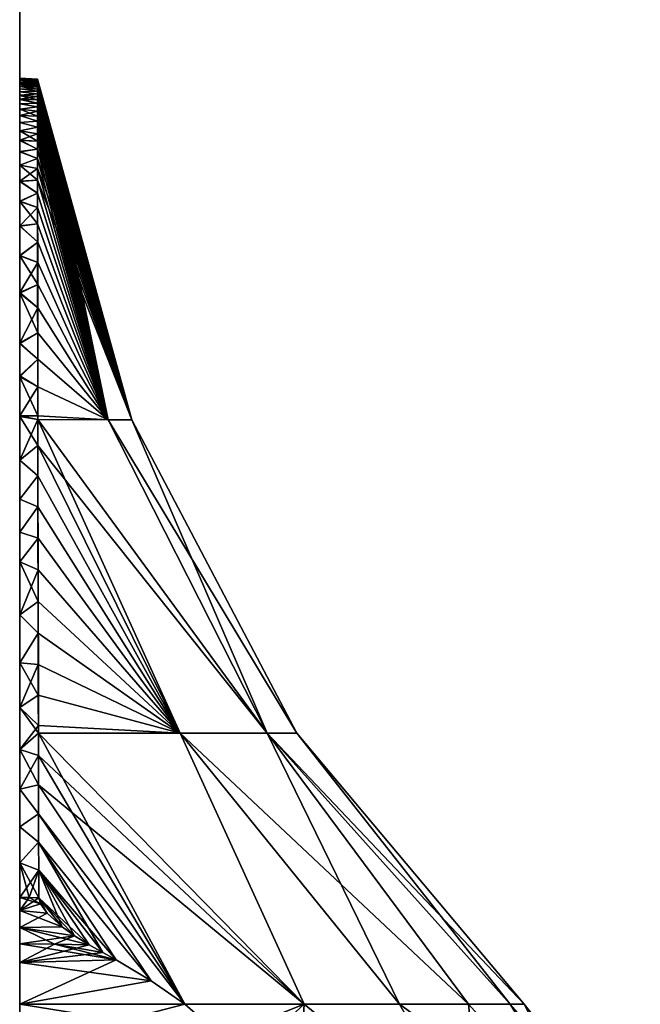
# Model space of a CAD drawing. Header units: millimetres. Extents: x -229 to 223, y -44 to 475.
# Tile 16 of 81: x 67 to 102, y 35 to 91. Entities that reach past the tile are written whole.
import ezdxf

# ---------------------------------------------------------------- set-up
doc = ezdxf.new("R2010")
doc.units = ezdxf.units.MM
doc.header["$LTSCALE"] = 52.148148
for name, color, linetype in [('757', 7, 'CONTINUOUS'), ('758', 7, 'CONTINUOUS'), ('759', 7, 'CONTINUOUS'), ('762', 7, 'CONTINUOUS'), ('764', 7, 'CONTINUOUS'), ('765', 7, 'CONTINUOUS'), ('766', 7, 'CONTINUOUS'), ('768', 7, 'CONTINUOUS'), ('771', 7, 'CONTINUOUS'), ('89', 7, 'CONTINUOUS')]:
    doc.layers.add(name, color=color, linetype=linetype)

msp = doc.modelspace()

# ---------------------------------------------------------------- linework, layer by layer
at = {"layer": '757', "color": 7, "linetype": 'Continuous'}
for points in [[(76.352, 35.405, 58.514), (78.482, 33.559, 58.644), (83.128, 35.405, 47.985), (76.352, 35.405, 58.514)], [(76.352, 35.405, -58.514), (83.128, 35.405, -47.985), (78.482, 33.559, -58.644), (76.352, 35.405, -58.514)], [(78.482, 33.559, 58.644), (79.57, 32.143, 59.238), (83.128, 35.405, 47.985), (78.482, 33.559, 58.644)], [(78.482, 33.559, -58.644), (83.128, 35.405, -47.985), (79.57, 32.143, -59.238), (78.482, 33.559, -58.644)], [(79.57, 32.143, 59.238), (82.603, 27.078, 61.097), (83.128, 35.405, 47.985), (79.57, 32.143, 59.238)], [(83.128, 35.405, -47.985), (82.603, 27.078, -61.097), (79.57, 32.143, -59.238), (83.128, 35.405, -47.985)], [(82.603, 27.078, 61.097), (93.317, 27.078, 42.235), (83.128, 35.405, 47.985), (82.603, 27.078, 61.097)], [(93.317, 27.078, -42.235), (82.603, 27.078, -61.097), (83.128, 35.405, -47.985), (93.317, 27.078, -42.235)], [(83.128, 35.405, 47.985), (93.317, 27.078, 42.235), (88.516, 35.405, 36.683), (83.128, 35.405, 47.985)], [(88.516, 35.405, -36.683), (93.317, 27.078, -42.235), (83.128, 35.405, -47.985), (88.516, 35.405, -36.683)], [(93.317, 27.078, 42.235), (99.934, 27.078, 21.577), (88.516, 35.405, 36.683), (93.317, 27.078, 42.235)], [(88.516, 35.405, 36.683), (99.934, 27.078, 21.577), (92.427, 35.405, 24.789), (88.516, 35.405, 36.683)], [(92.427, 35.405, -24.789), (93.317, 27.078, -42.235), (88.516, 35.405, -36.683), (92.427, 35.405, -24.789)], [(92.427, 35.405, 24.789), (99.934, 27.078, 21.577), (94.8, 35.405, 12.495), (92.427, 35.405, 24.789)], [(99.934, 27.078, -21.577), (93.317, 27.078, -42.235), (92.427, 35.405, -24.789), (99.934, 27.078, -21.577)], [(94.8, 35.405, -12.495), (99.934, 27.078, -21.577), (92.427, 35.405, -24.789), (94.8, 35.405, -12.495)], [(99.934, 27.078, 21.577), (102.171, 27.078), (94.8, 35.405, 12.495), (99.934, 27.078, 21.577)], [(94.8, 35.405, 12.495), (102.171, 27.078), (95.595, 35.405), (94.8, 35.405, 12.495)], [(95.595, 35.405), (99.934, 27.078, -21.577), (94.8, 35.405, -12.495), (95.595, 35.405)], [(102.171, 27.078), (99.934, 27.078, -21.577), (95.595, 35.405), (102.171, 27.078)]]:
    msp.add_3dface(points, dxfattribs=at)
at = {"layer": '758', "color": 7, "linetype": 'Continuous'}
for points in [[(73.356, 68.506, 0), (72.013, 68.506, -14.256), (68.009, 87.801, -0.167), (73.356, 68.506, 0)], [(68.009, 87.791, 0.503), (73.356, 68.506, 0), (68.009, 87.801, 0.167), (68.009, 87.791, 0.503)], [(68.009, 87.801, 0.167), (73.356, 68.506, 0), (68.009, 87.801, -0.167), (68.009, 87.801, 0.167)], [(68.009, 87.801, -0.167), (72.013, 68.506, -14.256), (68.009, 87.791, -0.503), (68.009, 87.801, -0.167)], [(68.009, 87.772, 0.839), (73.356, 68.506, 0), (68.009, 87.791, 0.503), (68.009, 87.772, 0.839)], [(68.009, 87.791, -0.503), (72.013, 68.506, -14.256), (68.009, 87.772, -0.839), (68.009, 87.791, -0.503)], [(68.009, 87.743, 1.178), (73.356, 68.506, 0), (68.009, 87.772, 0.839), (68.009, 87.743, 1.178)], [(68.009, 87.772, -0.839), (72.013, 68.506, -14.256), (68.009, 87.743, -1.178), (68.009, 87.772, -0.839)], [(68.009, 87.703, 1.519), (73.356, 68.506, 0), (68.009, 87.743, 1.178), (68.009, 87.703, 1.519)], [(68.009, 87.743, -1.178), (72.013, 68.506, -14.256), (68.009, 87.703, -1.519), (68.009, 87.743, -1.178)], [(68.009, 87.653, 1.865), (73.356, 68.506, 0), (68.009, 87.703, 1.519), (68.009, 87.653, 1.865)], [(68.009, 87.703, -1.519), (72.013, 68.506, -14.256), (68.009, 87.653, -1.865), (68.009, 87.703, -1.519)], [(68.009, 87.592, 2.215), (73.356, 68.506, 0), (68.009, 87.653, 1.865), (68.009, 87.592, 2.215)], [(68.009, 87.653, -1.865), (72.013, 68.506, -14.256), (68.009, 87.592, -2.215), (68.009, 87.653, -1.865)], [(68.009, 87.52, 2.571), (73.356, 68.506, 0), (68.009, 87.592, 2.215), (68.009, 87.52, 2.571)], [(68.009, 87.592, -2.215), (72.013, 68.506, -14.256), (68.009, 87.52, -2.571), (68.009, 87.592, -2.215)], [(68.009, 87.436, 2.933), (73.356, 68.506, 0), (68.009, 87.52, 2.571), (68.009, 87.436, 2.933)], [(68.009, 87.52, -2.571), (72.013, 68.506, -14.256), (68.009, 87.436, -2.933), (68.009, 87.52, -2.571)], [(68.009, 87.34, 3.304), (73.356, 68.506, 0), (68.009, 87.436, 2.933), (68.009, 87.34, 3.304)], [(68.009, 87.436, -2.933), (72.013, 68.506, -14.256), (68.009, 87.34, -3.304), (68.009, 87.436, -2.933)], [(68.009, 87.229, 3.684), (73.356, 68.506, 0), (68.009, 87.34, 3.304), (68.009, 87.229, 3.684)], [(68.009, 87.34, -3.304), (72.013, 68.506, -14.256), (68.009, 87.229, -3.683), (68.009, 87.34, -3.304)], [(68.01, 87.105, 4.074), (73.356, 68.506, 0), (68.009, 87.229, 3.684), (68.01, 87.105, 4.074)], [(68.009, 87.229, -3.683), (72.013, 68.506, -14.256), (68.01, 87.105, -4.073), (68.009, 87.229, -3.683)], [(68.01, 86.964, 4.475), (73.356, 68.506, 0), (68.01, 87.105, 4.074), (68.01, 86.964, 4.475)], [(68.01, 87.105, -4.073), (72.013, 68.506, -14.256), (68.01, 86.964, -4.475), (68.01, 87.105, -4.073)], [(68.01, 86.807, 4.89), (73.356, 68.506, 0), (68.01, 86.964, 4.475), (68.01, 86.807, 4.89)], [(68.01, 86.964, -4.475), (72.013, 68.506, -14.256), (68.01, 86.807, -4.89), (68.01, 86.964, -4.475)], [(68.01, 86.631, 5.321), (73.356, 68.506, 0), (68.01, 86.807, 4.89), (68.01, 86.631, 5.321)], [(68.01, 86.807, -4.89), (72.013, 68.506, -14.256), (68.01, 86.631, -5.32), (68.01, 86.807, -4.89)], [(68.01, 86.436, 5.768), (73.356, 68.506, 0), (68.01, 86.631, 5.321), (68.01, 86.436, 5.768)], [(68.01, 86.631, -5.32), (72.013, 68.506, -14.256), (68.01, 86.436, -5.767), (68.01, 86.631, -5.32)], [(68.011, 86.218, 6.233), (73.356, 68.506, 0), (68.01, 86.436, 5.768), (68.011, 86.218, 6.233)], [(68.01, 86.436, -5.767), (72.013, 68.506, -14.256), (68.011, 86.218, -6.233), (68.01, 86.436, -5.767)], [(68.011, 85.975, 6.721), (73.356, 68.506, 0), (68.011, 86.218, 6.233), (68.011, 85.975, 6.721)], [(68.011, 86.218, -6.233), (72.013, 68.506, -14.256), (68.011, 85.975, -6.721), (68.011, 86.218, -6.233)], [(68.011, 85.706, 7.232), (73.356, 68.506, 0), (68.011, 85.975, 6.721), (68.011, 85.706, 7.232)], [(68.011, 85.975, -6.721), (72.013, 68.506, -14.256), (68.011, 85.706, -7.232), (68.011, 85.975, -6.721)], [(68.012, 85.406, 7.771), (73.356, 68.506, 0), (68.011, 85.706, 7.232), (68.012, 85.406, 7.771)], [(68.011, 85.706, -7.232), (72.013, 68.506, -14.256), (68.012, 85.406, -7.771), (68.011, 85.706, -7.232)], [(68.012, 85.072, 8.34), (73.356, 68.506, 0), (68.012, 85.406, 7.771), (68.012, 85.072, 8.34)], [(68.012, 85.406, -7.771), (72.013, 68.506, -14.256), (68.012, 85.072, -8.34), (68.012, 85.406, -7.771)], [(68.013, 84.701, 8.944), (73.356, 68.506, 0), (68.012, 85.072, 8.34), (68.013, 84.701, 8.944)], [(68.012, 85.072, -8.34), (72.013, 68.506, -14.256), (68.013, 84.701, -8.944), (68.012, 85.072, -8.34)], [(68.013, 84.286, 9.587), (73.356, 68.506, 0), (68.013, 84.701, 8.944), (68.013, 84.286, 9.587)], [(68.013, 84.701, -8.944), (72.013, 68.506, -14.256), (68.013, 84.286, -9.587), (68.013, 84.701, -8.944)], [(68.014, 83.823, 10.274), (73.356, 68.506, 0), (68.013, 84.286, 9.587), (68.014, 83.823, 10.274)], [(68.013, 84.286, -9.587), (72.013, 68.506, -14.256), (68.014, 83.824, -10.274), (68.013, 84.286, -9.587)], [(68.014, 83.824, -10.274), (72.013, 68.506, -14.256), (68.014, 83.306, -11.012), (68.014, 83.824, -10.274)], [(68.014, 83.306, 11.012), (73.356, 68.506, 0), (68.014, 83.823, 10.274), (68.014, 83.306, 11.012)], [(68.015, 82.726, 11.807), (73.356, 68.506, 0), (68.014, 83.306, 11.012), (68.015, 82.726, 11.807)], [(68.014, 83.306, -11.012), (72.013, 68.506, -14.256), (68.015, 82.726, -11.807), (68.014, 83.306, -11.012)], [(68.016, 82.076, 12.668), (73.356, 68.506, 0), (68.015, 82.726, 11.807), (68.016, 82.076, 12.668)], [(68.015, 82.726, -11.807), (72.013, 68.506, -14.256), (68.016, 82.076, -12.667), (68.015, 82.726, -11.807)], [(72.013, 68.506, 14.256), (73.356, 68.506, 0), (68.016, 82.076, 12.668), (72.013, 68.506, 14.256)], [(68.016, 81.345, 13.602), (72.013, 68.506, 14.256), (68.016, 82.076, 12.668), (68.016, 81.345, 13.602)], [(68.016, 82.076, -12.667), (72.013, 68.506, -14.256), (68.016, 81.345, -13.602), (68.016, 82.076, -12.667)], [(68.017, 80.523, 14.621), (72.013, 68.506, 14.256), (68.016, 81.345, 13.602), (68.017, 80.523, 14.621)], [(72.013, 68.506, -14.256), (68.031, 68.509, -28.009), (68.016, 81.345, -13.602), (72.013, 68.506, -14.256)], [(68.016, 81.345, -13.602), (68.031, 68.509, -28.009), (68.017, 80.523, -14.621), (68.016, 81.345, -13.602)], [(68.018, 79.598, 15.735), (72.013, 68.506, 14.256), (68.017, 80.523, 14.621), (68.018, 79.598, 15.735)], [(68.017, 80.523, -14.621), (68.031, 68.509, -28.009), (68.018, 79.598, -15.735), (68.017, 80.523, -14.621)], [(68.02, 78.559, 16.956), (72.013, 68.506, 14.256), (68.018, 79.598, 15.735), (68.02, 78.559, 16.956)], [(68.018, 79.598, -15.735), (68.031, 68.509, -28.009), (68.02, 78.559, -16.956), (68.018, 79.598, -15.735)], [(68.021, 77.41, 18.274), (72.013, 68.506, 14.256), (68.02, 78.559, 16.956), (68.021, 77.41, 18.274)], [(68.02, 78.559, -16.956), (68.031, 68.509, -28.009), (68.021, 77.41, -18.274), (68.02, 78.559, -16.956)], [(68.022, 76.17, 19.671), (72.013, 68.506, 14.256), (68.021, 77.41, 18.274), (68.022, 76.17, 19.671)], [(68.021, 77.41, -18.274), (68.031, 68.509, -28.009), (68.022, 76.17, -19.671), (68.021, 77.41, -18.274)], [(68.024, 74.84, 21.146), (72.013, 68.506, 14.256), (68.022, 76.17, 19.671), (68.024, 74.84, 21.146)], [(68.022, 76.17, -19.671), (68.031, 68.509, -28.009), (68.024, 74.84, -21.146), (68.022, 76.17, -19.671)], [(68.025, 73.424, 22.697), (72.013, 68.506, 14.256), (68.024, 74.84, 21.146), (68.025, 73.424, 22.697)], [(68.024, 74.84, -21.146), (68.031, 68.509, -28.009), (68.025, 73.424, -22.697), (68.024, 74.84, -21.146)], [(68.027, 71.927, 24.323), (72.013, 68.506, 14.256), (68.025, 73.424, 22.697), (68.027, 71.927, 24.323)], [(68.027, 71.927, -24.323), (68.025, 73.424, -22.697), (68.029, 70.358, -26.017), (68.027, 71.927, -24.323)], [(68.031, 68.509, -28.009), (68.031, 68.727, -27.775), (68.025, 73.424, -22.697), (68.031, 68.509, -28.009)], [(68.031, 68.727, -27.775), (68.029, 70.358, -26.017), (68.025, 73.424, -22.697), (68.031, 68.727, -27.775)], [(68.029, 70.358, 26.017), (72.013, 68.506, 14.256), (68.027, 71.927, 24.323), (68.029, 70.358, 26.017)], [(68.031, 68.727, 27.775), (72.013, 68.506, 14.256), (68.029, 70.358, 26.017), (68.031, 68.727, 27.775)], [(68.031, 68.509, 28.009), (72.013, 68.506, 14.256), (68.031, 68.727, 27.775), (68.031, 68.509, 28.009)], [(68.033, 67.044, 29.588), (81.031, 50.751, 16.834), (68.031, 68.509, 28.009), (68.033, 67.044, 29.588)], [(68.031, 68.509, 28.009), (81.031, 50.751, 16.834), (72.013, 68.506, 14.256), (68.031, 68.509, 28.009)], [(81.031, 50.751, -16.834), (76.087, 50.751, -33.013), (68.031, 68.509, -28.009), (81.031, 50.751, -16.834)], [(72.013, 68.506, -14.256), (81.031, 50.751, -16.834), (68.031, 68.509, -28.009), (72.013, 68.506, -14.256)], [(68.031, 68.509, -28.009), (76.087, 50.751, -33.013), (68.033, 67.044, -29.588), (68.031, 68.509, -28.009)], [(81.031, 50.751, 16.834), (82.701, 50.751, 0), (72.013, 68.506, 14.256), (81.031, 50.751, 16.834)], [(72.013, 68.506, 14.256), (82.701, 50.751, 0), (73.356, 68.506, 0), (72.013, 68.506, 14.256)], [(73.356, 68.506, 0), (81.031, 50.751, -16.834), (72.013, 68.506, -14.256), (73.356, 68.506, 0)], [(82.701, 50.751, 0), (81.031, 50.751, -16.834), (73.356, 68.506, 0), (82.701, 50.751, 0)], [(76.087, 50.751, 33.013), (81.031, 50.751, 16.834), (68.033, 67.044, 29.588), (76.087, 50.751, 33.013)], [(68.035, 65.32, 31.451), (76.087, 50.751, 33.013), (68.033, 67.044, 29.588), (68.035, 65.32, 31.451)], [(68.033, 67.044, -29.588), (76.087, 50.751, -33.013), (68.035, 65.32, -31.451), (68.033, 67.044, -29.588)], [(68.038, 63.565, 33.356), (76.087, 50.751, 33.013), (68.035, 65.32, 31.451), (68.038, 63.565, 33.356)], [(76.087, 50.751, -33.013), (68.058, 50.751, -47.908), (68.035, 65.32, -31.451), (76.087, 50.751, -33.013)], [(68.035, 65.32, -31.451), (68.058, 50.751, -47.908), (68.038, 63.565, -33.356), (68.035, 65.32, -31.451)], [(68.04, 61.79, 35.297), (76.087, 50.751, 33.013), (68.038, 63.565, 33.356), (68.04, 61.79, 35.297)], [(68.038, 63.565, -33.356), (68.058, 50.751, -47.908), (68.04, 61.79, -35.297), (68.038, 63.565, -33.356)], [(68.043, 60.003, 37.269), (76.087, 50.751, 33.013), (68.04, 61.79, 35.297), (68.043, 60.003, 37.269)], [(68.04, 61.79, -35.297), (68.058, 50.751, -47.908), (68.043, 60.003, -37.269), (68.04, 61.79, -35.297)], [(68.046, 58.211, 39.268), (76.087, 50.751, 33.013), (68.043, 60.003, 37.269), (68.046, 58.211, 39.268)], [(68.043, 60.003, -37.269), (68.058, 50.751, -47.908), (68.046, 58.211, -39.268), (68.043, 60.003, -37.269)], [(68.048, 56.421, 41.292), (76.087, 50.751, 33.013), (68.046, 58.211, 39.268), (68.048, 56.421, 41.292)], [(68.046, 58.211, -39.268), (68.058, 50.751, -47.908), (68.048, 56.421, -41.292), (68.046, 58.211, -39.268)], [(68.051, 54.644, 43.328), (76.087, 50.751, 33.013), (68.048, 56.421, 41.292), (68.051, 54.644, 43.328)], [(68.048, 56.421, -41.292), (68.058, 50.751, -47.908), (68.051, 54.644, -43.328), (68.048, 56.421, -41.292)], [(68.054, 52.896, 45.363), (76.087, 50.751, 33.013), (68.051, 54.644, 43.328), (68.054, 52.896, 45.363)], [(68.051, 54.644, -43.328), (68.058, 50.751, -47.908), (68.054, 52.896, -45.363), (68.051, 54.644, -43.328)], [(68.058, 51.177, 47.398), (76.087, 50.751, 33.013), (68.054, 52.896, 45.363), (68.058, 51.177, 47.398)], [(68.058, 50.751, -47.908), (68.058, 51.177, -47.398), (68.054, 52.896, -45.363), (68.058, 50.751, -47.908)], [(68.058, 50.751, 47.908), (76.087, 50.751, 33.013), (68.058, 51.177, 47.398), (68.058, 50.751, 47.908)], [(68.061, 49.485, 49.436), (83.128, 35.405, 47.985), (68.058, 50.751, 47.908), (68.061, 49.485, 49.436)], [(68.058, 50.751, 47.908), (83.128, 35.405, 47.985), (76.087, 50.751, 33.013), (68.058, 50.751, 47.908)], [(83.128, 35.405, -47.985), (76.352, 35.405, -58.514), (68.058, 50.751, -47.908), (83.128, 35.405, -47.985)], [(76.087, 50.751, -33.013), (83.128, 35.405, -47.985), (68.058, 50.751, -47.908), (76.087, 50.751, -33.013)], [(68.058, 50.751, -47.908), (76.352, 35.405, -58.514), (68.061, 49.485, -49.436), (68.058, 50.751, -47.908)], [(83.128, 35.405, 47.985), (88.516, 35.405, 36.683), (76.087, 50.751, 33.013), (83.128, 35.405, 47.985)], [(88.516, 35.405, 36.683), (92.427, 35.405, 24.789), (76.087, 50.751, 33.013), (88.516, 35.405, 36.683)], [(76.087, 50.751, 33.013), (92.427, 35.405, 24.789), (81.031, 50.751, 16.834), (76.087, 50.751, 33.013)], [(88.516, 35.405, -36.683), (83.128, 35.405, -47.985), (76.087, 50.751, -33.013), (88.516, 35.405, -36.683)], [(81.031, 50.751, -16.834), (88.516, 35.405, -36.683), (76.087, 50.751, -33.013), (81.031, 50.751, -16.834)], [(92.427, 35.405, 24.789), (94.8, 35.405, 12.495), (81.031, 50.751, 16.834), (92.427, 35.405, 24.789)], [(94.8, 35.405, 12.495), (95.595, 35.405), (81.031, 50.751, 16.834), (94.8, 35.405, 12.495)], [(81.031, 50.751, 16.834), (95.595, 35.405), (82.701, 50.751, 0), (81.031, 50.751, 16.834)], [(94.8, 35.405, -12.495), (92.427, 35.405, -24.789), (81.031, 50.751, -16.834), (94.8, 35.405, -12.495)], [(82.701, 50.751, 0), (94.8, 35.405, -12.495), (81.031, 50.751, -16.834), (82.701, 50.751, 0)], [(92.427, 35.405, -24.789), (88.516, 35.405, -36.683), (81.031, 50.751, -16.834), (92.427, 35.405, -24.789)], [(95.595, 35.405), (94.8, 35.405, -12.495), (82.701, 50.751, 0), (95.595, 35.405)], [(68.064, 47.82, 51.479), (83.128, 35.405, 47.985), (68.061, 49.485, 49.436), (68.064, 47.82, 51.479)], [(68.061, 49.485, -49.436), (76.352, 35.405, -58.514), (68.064, 47.82, -51.479), (68.061, 49.485, -49.436)], [(76.352, 35.405, 58.514), (83.128, 35.405, 47.985), (68.064, 47.82, 51.479), (76.352, 35.405, 58.514)], [(68.068, 46.181, 53.53), (76.352, 35.405, 58.514), (68.064, 47.82, 51.479), (68.068, 46.181, 53.53)], [(68.064, 47.82, -51.479), (76.352, 35.405, -58.514), (68.068, 46.181, -53.53), (68.064, 47.82, -51.479)], [(76.352, 35.405, 58.514), (68.068, 46.181, 53.53), (74.446, 36.715, 58.827), (76.352, 35.405, 58.514)], [(68.068, 46.181, -53.53), (76.352, 35.405, -58.514), (74.446, 36.715, -58.827), (68.068, 46.181, -53.53)], [(68.068, 46.181, 53.53), (68.072, 44.569, 55.591), (74.446, 36.715, 58.827), (68.068, 46.181, 53.53)], [(68.072, 44.569, -55.591), (68.068, 46.181, -53.53), (74.446, 36.715, -58.827), (68.072, 44.569, -55.591)], [(68.072, 44.569, 55.591), (68.076, 42.982, 57.664), (72.472, 37.909, 59.46), (68.072, 44.569, 55.591)], [(74.446, 36.715, 58.827), (68.072, 44.569, 55.591), (72.472, 37.909, 59.46), (74.446, 36.715, 58.827)], [(68.076, 42.982, -57.664), (68.072, 44.569, -55.591), (71.708, 38.336, -59.762), (68.076, 42.982, -57.664)], [(71.708, 38.336, -59.762), (68.072, 44.569, -55.591), (72.472, 37.909, -59.46), (71.708, 38.336, -59.762)], [(72.472, 37.909, -59.46), (68.072, 44.569, -55.591), (74.446, 36.715, -58.827), (72.472, 37.909, -59.46)], [(68.076, 42.982, 57.664), (68.08, 41.432, 59.734), (70.946, 38.763, 60.063), (68.076, 42.982, 57.664)], [(72.472, 37.909, 59.46), (68.076, 42.982, 57.664), (71.708, 38.336, 59.762), (72.472, 37.909, 59.46)], [(71.708, 38.336, 59.762), (68.076, 42.982, 57.664), (70.946, 38.763, 60.063), (71.708, 38.336, 59.762)], [(68.08, 41.432, -59.734), (68.076, 42.982, -57.664), (69.412, 39.773, -60.451), (68.08, 41.432, -59.734)], [(69.412, 39.773, -60.451), (68.076, 42.982, -57.664), (70.106, 39.275, -60.334), (69.412, 39.773, -60.451)], [(70.106, 39.275, -60.334), (68.076, 42.982, -57.664), (70.946, 38.763, -60.063), (70.106, 39.275, -60.334)], [(70.946, 38.763, -60.063), (68.076, 42.982, -57.664), (71.708, 38.336, -59.762), (70.946, 38.763, -60.063)], [(70.946, 38.763, 60.063), (68.08, 41.432, 59.734), (70.106, 39.275, 60.334), (70.946, 38.763, 60.063)], [(70.106, 39.275, 60.334), (68.08, 41.432, 59.734), (69.412, 39.773, 60.451), (70.106, 39.275, 60.334)], [(69.412, 39.773, 60.451), (68.08, 41.432, 59.734), (68.549, 40.563, 60.368), (69.412, 39.773, 60.451)], [(68.549, 40.563, 60.368), (68.08, 41.432, 59.734), (68.181, 41.08, 60.093), (68.549, 40.563, 60.368)], [(68.181, 41.081, -60.093), (68.08, 41.432, -59.734), (68.549, 40.563, -60.368), (68.181, 41.081, -60.093)], [(68.549, 40.563, -60.368), (68.08, 41.432, -59.734), (69.412, 39.773, -60.451), (68.549, 40.563, -60.368)]]:
    msp.add_3dface(points, dxfattribs=at)
at = {"layer": '759', "color": 7, "linetype": 'Continuous'}
for points in [[(68.009, 87.791, 0.503), (68.009, 87.801, 0.167), (67, 87.853, 0.211), (68.009, 87.791, 0.503)], [(67, 87.838, 0.638), (68.009, 87.791, 0.503), (67, 87.853, 0.211), (67, 87.838, 0.638)], [(68.009, 87.801, 0.167), (68.009, 87.801, -0.167), (67, 87.853, 0.211), (68.009, 87.801, 0.167)], [(68.009, 87.801, -0.167), (68.009, 87.791, -0.503), (67, 87.853, -0.216), (68.009, 87.801, -0.167)], [(67, 87.853, 0.211), (68.009, 87.801, -0.167), (67, 87.853, -0.216), (67, 87.853, 0.211)], [(67, 87.853, -0.216), (68.009, 87.791, -0.503), (67, 87.837, -0.644), (67, 87.853, -0.216)], [(68.009, 87.772, 0.839), (68.009, 87.791, 0.503), (67, 87.838, 0.638), (68.009, 87.772, 0.839)], [(67, 87.806, 1.069), (68.009, 87.772, 0.839), (67, 87.838, 0.638), (67, 87.806, 1.069)], [(68.009, 87.791, -0.503), (68.009, 87.772, -0.839), (67, 87.837, -0.644), (68.009, 87.791, -0.503)], [(67, 87.837, -0.644), (68.009, 87.772, -0.839), (67, 87.806, -1.074), (67, 87.837, -0.644)], [(68.009, 87.743, 1.178), (68.009, 87.772, 0.839), (67, 87.806, 1.069), (68.009, 87.743, 1.178)], [(67, 87.758, 1.503), (68.009, 87.743, 1.178), (67, 87.806, 1.069), (67, 87.758, 1.503)], [(68.009, 87.772, -0.839), (68.009, 87.743, -1.178), (67, 87.806, -1.074), (68.009, 87.772, -0.839)], [(67, 87.806, -1.074), (68.009, 87.743, -1.178), (67, 87.758, -1.509), (67, 87.806, -1.074)], [(68.009, 87.703, 1.519), (68.009, 87.743, 1.178), (67, 87.758, 1.503), (68.009, 87.703, 1.519)], [(67, 87.694, 1.944), (68.009, 87.703, 1.519), (67, 87.758, 1.503), (67, 87.694, 1.944)], [(68.009, 87.743, -1.178), (68.009, 87.703, -1.519), (67, 87.758, -1.509), (68.009, 87.743, -1.178)], [(68.009, 87.703, -1.519), (68.009, 87.653, -1.865), (67, 87.758, -1.509), (68.009, 87.703, -1.519)], [(67, 87.758, -1.509), (68.009, 87.653, -1.865), (67, 87.693, -1.95), (67, 87.758, -1.509)], [(68.009, 87.653, 1.865), (68.009, 87.703, 1.519), (67, 87.694, 1.944), (68.009, 87.653, 1.865)], [(68.009, 87.592, 2.215), (68.009, 87.653, 1.865), (67, 87.694, 1.944), (68.009, 87.592, 2.215)], [(67, 87.611, 2.394), (68.009, 87.592, 2.215), (67, 87.694, 1.944), (67, 87.611, 2.394)], [(68.009, 87.653, -1.865), (68.009, 87.592, -2.215), (67, 87.693, -1.95), (68.009, 87.653, -1.865)], [(67, 87.693, -1.95), (68.009, 87.592, -2.215), (67, 87.61, -2.4), (67, 87.693, -1.95)], [(68.009, 87.52, 2.571), (68.009, 87.592, 2.215), (67, 87.611, 2.394), (68.009, 87.52, 2.571)], [(67, 87.51, 2.854), (68.009, 87.52, 2.571), (67, 87.611, 2.394), (67, 87.51, 2.854)], [(68.009, 87.592, -2.215), (68.009, 87.52, -2.571), (67, 87.61, -2.4), (68.009, 87.592, -2.215)], [(67, 87.61, -2.4), (68.009, 87.52, -2.571), (67, 87.509, -2.86), (67, 87.61, -2.4)], [(68.009, 87.436, 2.933), (68.009, 87.52, 2.571), (67, 87.51, 2.854), (68.009, 87.436, 2.933)], [(68.009, 87.52, -2.571), (68.009, 87.436, -2.933), (67, 87.509, -2.86), (68.009, 87.52, -2.571)], [(67, 87.388, 3.327), (68.009, 87.436, 2.933), (67, 87.51, 2.854), (67, 87.388, 3.327)], [(68.009, 87.436, -2.933), (68.009, 87.34, -3.304), (67, 87.509, -2.86), (68.009, 87.436, -2.933)], [(67, 87.509, -2.86), (68.009, 87.34, -3.304), (67, 87.386, -3.333), (67, 87.509, -2.86)], [(68.009, 87.34, 3.304), (68.009, 87.436, 2.933), (67, 87.388, 3.327), (68.009, 87.34, 3.304)], [(68.009, 87.229, 3.684), (68.009, 87.34, 3.304), (67, 87.388, 3.327), (68.009, 87.229, 3.684)], [(67, 87.244, 3.815), (68.009, 87.229, 3.684), (67, 87.388, 3.327), (67, 87.244, 3.815)], [(68.009, 87.34, -3.304), (68.009, 87.229, -3.683), (67, 87.386, -3.333), (68.009, 87.34, -3.304)], [(67, 87.386, -3.333), (68.009, 87.229, -3.683), (67, 87.242, -3.822), (67, 87.386, -3.333)], [(68.01, 87.105, 4.074), (68.009, 87.229, 3.684), (67, 87.244, 3.815), (68.01, 87.105, 4.074)], [(67, 87.075, 4.322), (68.01, 87.105, 4.074), (67, 87.244, 3.815), (67, 87.075, 4.322)], [(68.009, 87.229, -3.683), (68.01, 87.105, -4.073), (67, 87.242, -3.822), (68.009, 87.229, -3.683)], [(67, 87.242, -3.822), (68.01, 87.105, -4.073), (67, 87.073, -4.329), (67, 87.242, -3.822)], [(68.01, 86.964, 4.475), (68.01, 87.105, 4.074), (67, 87.075, 4.322), (68.01, 86.964, 4.475)], [(68.01, 87.105, -4.073), (68.01, 86.964, -4.475), (67, 87.073, -4.329), (68.01, 87.105, -4.073)], [(67, 86.879, 4.851), (68.01, 86.964, 4.475), (67, 87.075, 4.322), (67, 86.879, 4.851)], [(67, 87.073, -4.329), (68.01, 86.964, -4.475), (67, 86.877, -4.858), (67, 87.073, -4.329)], [(68.01, 86.807, 4.89), (68.01, 86.964, 4.475), (67, 86.879, 4.851), (68.01, 86.807, 4.89)], [(68.01, 86.964, -4.475), (68.01, 86.807, -4.89), (67, 86.877, -4.858), (68.01, 86.964, -4.475)], [(67, 86.653, 5.406), (68.01, 86.807, 4.89), (67, 86.879, 4.851), (67, 86.653, 5.406)], [(68.01, 86.807, -4.89), (68.01, 86.631, -5.32), (67, 86.877, -4.858), (68.01, 86.807, -4.89)], [(67, 86.877, -4.858), (68.01, 86.631, -5.32), (67, 86.65, -5.413), (67, 86.877, -4.858)], [(68.01, 86.631, 5.321), (68.01, 86.807, 4.89), (67, 86.653, 5.406), (68.01, 86.631, 5.321)], [(68.01, 86.436, 5.768), (68.01, 86.631, 5.321), (67, 86.653, 5.406), (68.01, 86.436, 5.768)], [(67, 86.391, 5.991), (68.01, 86.436, 5.768), (67, 86.653, 5.406), (67, 86.391, 5.991)], [(68.01, 86.631, -5.32), (68.01, 86.436, -5.767), (67, 86.65, -5.413), (68.01, 86.631, -5.32)], [(67, 86.65, -5.413), (68.01, 86.436, -5.767), (67, 86.388, -5.999), (67, 86.65, -5.413)], [(68.011, 86.218, 6.233), (68.01, 86.436, 5.768), (67, 86.391, 5.991), (68.011, 86.218, 6.233)], [(68.01, 86.436, -5.767), (68.011, 86.218, -6.233), (67, 86.388, -5.999), (68.01, 86.436, -5.767)], [(67, 86.09, 6.612), (68.011, 86.218, 6.233), (67, 86.391, 5.991), (67, 86.09, 6.612)], [(67, 86.388, -5.999), (68.011, 86.218, -6.233), (67, 86.086, -6.62), (67, 86.388, -5.999)], [(68.011, 85.975, 6.721), (68.011, 86.218, 6.233), (67, 86.09, 6.612), (68.011, 85.975, 6.721)], [(68.011, 86.218, -6.233), (68.011, 85.975, -6.721), (67, 86.086, -6.62), (68.011, 86.218, -6.233)], [(67, 85.742, 7.276), (68.011, 85.975, 6.721), (67, 86.09, 6.612), (67, 85.742, 7.276)], [(68.011, 85.975, -6.721), (68.011, 85.706, -7.232), (67, 86.086, -6.62), (68.011, 85.975, -6.721)], [(67, 86.086, -6.62), (68.011, 85.706, -7.232), (67, 85.738, -7.285), (67, 86.086, -6.62)], [(68.011, 85.706, 7.232), (68.011, 85.975, 6.721), (67, 85.742, 7.276), (68.011, 85.706, 7.232)], [(68.012, 85.406, 7.771), (68.011, 85.706, 7.232), (67, 85.742, 7.276), (68.012, 85.406, 7.771)], [(67, 85.34, 7.991), (68.012, 85.406, 7.771), (67, 85.742, 7.276), (67, 85.34, 7.991)], [(68.011, 85.706, -7.232), (68.012, 85.406, -7.771), (67, 85.738, -7.285), (68.011, 85.706, -7.232)], [(67, 85.738, -7.285), (68.012, 85.406, -7.771), (67, 85.335, -8), (67, 85.738, -7.285)], [(68.012, 85.072, 8.34), (68.012, 85.406, 7.771), (67, 85.34, 7.991), (68.012, 85.072, 8.34)], [(68.012, 85.406, -7.771), (68.012, 85.072, -8.34), (67, 85.335, -8), (68.012, 85.406, -7.771)], [(67, 84.874, 8.767), (68.012, 85.072, 8.34), (67, 85.34, 7.991), (67, 84.874, 8.767)], [(67, 85.335, -8), (68.012, 85.072, -8.34), (67, 84.868, -8.777), (67, 85.335, -8)], [(68.013, 84.701, 8.944), (68.012, 85.072, 8.34), (67, 84.874, 8.767), (68.013, 84.701, 8.944)], [(68.012, 85.072, -8.34), (68.013, 84.701, -8.944), (67, 84.868, -8.777), (68.012, 85.072, -8.34)], [(67, 84.33, 9.618), (68.013, 84.701, 8.944), (67, 84.874, 8.767), (67, 84.33, 9.618)], [(68.013, 84.701, -8.944), (68.013, 84.286, -9.587), (67, 84.868, -8.777), (68.013, 84.701, -8.944)], [(67, 84.868, -8.777), (68.013, 84.286, -9.587), (67, 84.322, -9.629), (67, 84.868, -8.777)], [(68.013, 84.286, 9.587), (68.013, 84.701, 8.944), (67, 84.33, 9.618), (68.013, 84.286, 9.587)], [(68.014, 83.823, 10.274), (68.013, 84.286, 9.587), (67, 84.33, 9.618), (68.014, 83.823, 10.274)], [(67, 83.689, 10.562), (68.014, 83.823, 10.274), (67, 84.33, 9.618), (67, 83.689, 10.562)], [(68.013, 84.286, -9.587), (68.014, 83.824, -10.274), (67, 84.322, -9.629), (68.013, 84.286, -9.587)], [(67, 84.322, -9.629), (68.014, 83.824, -10.274), (67, 83.68, -10.574), (67, 84.322, -9.629)], [(68.014, 83.824, -10.274), (68.014, 83.306, -11.012), (67, 83.68, -10.574), (68.014, 83.824, -10.274)], [(68.014, 83.306, 11.012), (68.014, 83.823, 10.274), (67, 83.689, 10.562), (68.014, 83.306, 11.012)], [(67, 82.928, 11.623), (68.014, 83.306, 11.012), (67, 83.689, 10.562), (67, 82.928, 11.623)], [(67, 83.68, -10.574), (68.014, 83.306, -11.012), (67, 82.918, -11.638), (67, 83.68, -10.574)], [(68.015, 82.726, 11.807), (68.014, 83.306, 11.012), (67, 82.928, 11.623), (68.015, 82.726, 11.807)], [(68.014, 83.306, -11.012), (68.015, 82.726, -11.807), (67, 82.918, -11.638), (68.014, 83.306, -11.012)], [(67, 82.011, 12.839), (68.015, 82.726, 11.807), (67, 82.928, 11.623), (67, 82.011, 12.839)], [(68.015, 82.726, -11.807), (68.016, 82.076, -12.667), (67, 82.918, -11.638), (68.015, 82.726, -11.807)], [(67, 82.918, -11.638), (68.016, 82.076, -12.667), (67, 81.998, -12.856), (67, 82.918, -11.638)], [(68.016, 82.076, 12.668), (68.015, 82.726, 11.807), (67, 82.011, 12.839), (68.016, 82.076, 12.668)], [(68.016, 81.345, 13.602), (68.016, 82.076, 12.668), (67, 82.011, 12.839), (68.016, 81.345, 13.602)], [(68.016, 82.076, -12.667), (68.016, 81.345, -13.602), (67, 81.998, -12.856), (68.016, 82.076, -12.667)], [(67, 80.882, 14.264), (68.016, 81.345, 13.602), (67, 82.011, 12.839), (67, 80.882, 14.264)], [(67, 81.998, -12.856), (68.016, 81.345, -13.602), (67, 80.866, -14.284), (67, 81.998, -12.856)], [(68.017, 80.523, 14.621), (68.016, 81.345, 13.602), (67, 80.882, 14.264), (68.017, 80.523, 14.621)], [(68.016, 81.345, -13.602), (68.017, 80.523, -14.621), (67, 80.866, -14.284), (68.016, 81.345, -13.602)], [(67, 79.488, 15.949), (68.017, 80.523, 14.621), (67, 80.882, 14.264), (67, 79.488, 15.949)], [(68.017, 80.523, -14.621), (68.018, 79.598, -15.735), (67, 80.866, -14.284), (68.017, 80.523, -14.621)], [(67, 80.866, -14.284), (68.018, 79.598, -15.735), (67, 79.469, -15.972), (67, 80.866, -14.284)], [(68.018, 79.598, 15.735), (68.017, 80.523, 14.621), (67, 79.488, 15.949), (68.018, 79.598, 15.735)], [(68.02, 78.559, 16.956), (68.018, 79.598, 15.735), (67, 79.488, 15.949), (68.02, 78.559, 16.956)], [(68.018, 79.598, -15.735), (68.02, 78.559, -16.956), (67, 79.469, -15.972), (68.018, 79.598, -15.735)], [(67, 77.805, 17.905), (68.02, 78.559, 16.956), (67, 79.488, 15.949), (67, 77.805, 17.905)], [(67, 79.469, -15.972), (68.02, 78.559, -16.956), (67, 77.781, -17.932), (67, 79.469, -15.972)], [(68.021, 77.41, 18.274), (68.02, 78.559, 16.956), (67, 77.805, 17.905), (68.021, 77.41, 18.274)], [(68.02, 78.559, -16.956), (68.021, 77.41, -18.274), (67, 77.781, -17.932), (68.02, 78.559, -16.956)], [(67, 75.705, 20.268), (68.021, 77.41, 18.274), (67, 77.805, 17.905), (67, 75.705, 20.268)], [(68.021, 77.41, -18.274), (68.022, 76.17, -19.671), (67, 77.781, -17.932), (68.021, 77.41, -18.274)], [(67, 77.781, -17.932), (68.022, 76.17, -19.671), (67, 75.675, -20.302), (67, 77.781, -17.932)], [(68.022, 76.17, 19.671), (68.021, 77.41, 18.274), (67, 75.705, 20.268), (68.022, 76.17, 19.671)], [(68.024, 74.84, 21.146), (68.022, 76.17, 19.671), (67, 75.705, 20.268), (68.024, 74.84, 21.146)], [(68.022, 76.17, -19.671), (68.024, 74.84, -21.146), (67, 75.675, -20.302), (68.022, 76.17, -19.671)], [(67, 72.865, 23.384), (68.024, 74.84, 21.146), (67, 75.705, 20.268), (67, 72.865, 23.384)], [(68.024, 74.84, -21.146), (68.025, 73.424, -22.697), (67, 75.675, -20.302), (68.024, 74.84, -21.146)], [(67, 75.675, -20.302), (68.025, 73.424, -22.697), (67, 72.822, -23.432), (67, 75.675, -20.302)], [(68.025, 73.424, 22.697), (68.024, 74.84, 21.146), (67, 72.865, 23.384), (68.025, 73.424, 22.697)], [(68.027, 71.927, 24.323), (68.025, 73.424, 22.697), (67, 72.865, 23.384), (68.027, 71.927, 24.323)], [(68.025, 73.424, -22.697), (68.027, 71.927, -24.323), (67, 72.822, -23.432), (68.025, 73.424, -22.697)], [(67, 70.99, 25.415), (68.027, 71.927, 24.323), (67, 72.865, 23.384), (67, 70.99, 25.415)], [(67, 72.822, -23.432), (68.027, 71.927, -24.323), (67, 70.937, -25.472), (67, 72.822, -23.432)], [(68.029, 70.358, 26.017), (68.027, 71.927, 24.323), (67, 70.99, 25.415), (68.029, 70.358, 26.017)], [(68.027, 71.927, -24.323), (68.029, 70.358, -26.017), (67, 70.937, -25.472), (68.027, 71.927, -24.323)], [(67, 68.732, 27.849), (68.029, 70.358, 26.017), (67, 70.99, 25.415), (67, 68.732, 27.849)], [(68.029, 70.358, -26.017), (68.031, 68.727, -27.775), (67, 70.937, -25.472), (68.029, 70.358, -26.017)], [(67, 70.937, -25.472), (68.031, 68.727, -27.775), (67, 68.694, -27.889), (67, 70.937, -25.472)], [(68.031, 68.727, 27.775), (68.029, 70.358, 26.017), (67, 68.732, 27.849), (68.031, 68.727, 27.775)], [(68.031, 68.509, 28.009), (68.031, 68.727, 27.775), (67, 68.732, 27.849), (68.031, 68.509, 28.009)], [(67, 66.218, 30.559), (68.031, 68.509, 28.009), (67, 68.732, 27.849), (67, 66.218, 30.559)], [(68.031, 68.727, -27.775), (68.031, 68.509, -28.009), (67, 68.694, -27.889), (68.031, 68.727, -27.775)], [(68.031, 68.509, -28.009), (68.033, 67.044, -29.588), (67, 68.694, -27.889), (68.031, 68.509, -28.009)], [(67, 68.694, -27.889), (68.033, 67.044, -29.588), (67, 66.218, -30.559), (67, 68.694, -27.889)], [(68.033, 67.044, 29.588), (68.031, 68.509, 28.009), (67, 66.218, 30.559), (68.033, 67.044, 29.588)], [(68.035, 65.32, 31.451), (68.033, 67.044, 29.588), (67, 66.218, 30.559), (68.035, 65.32, 31.451)], [(68.033, 67.044, -29.588), (68.035, 65.32, -31.451), (67, 66.218, -30.559), (68.033, 67.044, -29.588)], [(67, 64.004, 32.959), (68.035, 65.32, 31.451), (67, 66.218, 30.559), (67, 64.004, 32.959)], [(67, 66.218, -30.559), (68.035, 65.32, -31.451), (67, 64.004, -32.959), (67, 66.218, -30.559)], [(68.038, 63.565, 33.356), (68.035, 65.32, 31.451), (67, 64.004, 32.959), (68.038, 63.565, 33.356)], [(68.035, 65.32, -31.451), (68.038, 63.565, -33.356), (67, 64.004, -32.959), (68.035, 65.32, -31.451)], [(67, 62.137, 34.998), (68.038, 63.565, 33.356), (67, 64.004, 32.959), (67, 62.137, 34.998)], [(67, 64.004, -32.959), (68.038, 63.565, -33.356), (67, 62.137, -34.998), (67, 64.004, -32.959)], [(68.04, 61.79, 35.297), (68.038, 63.565, 33.356), (67, 62.137, 34.998), (68.04, 61.79, 35.297)], [(68.038, 63.565, -33.356), (68.04, 61.79, -35.297), (67, 62.137, -34.998), (68.038, 63.565, -33.356)], [(67, 60.464, 36.84), (68.04, 61.79, 35.297), (67, 62.137, 34.998), (67, 60.464, 36.84)], [(67, 62.137, -34.998), (68.04, 61.79, -35.297), (67, 60.464, -36.84), (67, 62.137, -34.998)], [(68.043, 60.003, 37.269), (68.04, 61.79, 35.297), (67, 60.464, 36.84), (68.043, 60.003, 37.269)], [(68.04, 61.79, -35.297), (68.043, 60.003, -37.269), (67, 60.464, -36.84), (68.04, 61.79, -35.297)], [(67, 57.452, 40.206), (68.043, 60.003, 37.269), (67, 60.464, 36.84), (67, 57.452, 40.206)], [(68.043, 60.003, -37.269), (68.046, 58.211, -39.268), (67, 60.464, -36.84), (68.043, 60.003, -37.269)], [(67, 60.464, -36.84), (68.046, 58.211, -39.268), (67, 57.452, -40.206), (67, 60.464, -36.84)], [(68.046, 58.211, 39.268), (68.043, 60.003, 37.269), (67, 57.452, 40.206), (68.046, 58.211, 39.268)], [(68.048, 56.421, 41.292), (68.046, 58.211, 39.268), (67, 57.452, 40.206), (68.048, 56.421, 41.292)], [(68.046, 58.211, -39.268), (68.048, 56.421, -41.292), (67, 57.452, -40.206), (68.046, 58.211, -39.268)], [(67, 54.729, 43.315), (68.048, 56.421, 41.292), (67, 57.452, 40.206), (67, 54.729, 43.315)], [(67, 57.452, -40.206), (68.048, 56.421, -41.292), (67, 54.729, -43.315), (67, 57.452, -40.206)], [(68.051, 54.644, 43.328), (68.048, 56.421, 41.292), (67, 54.729, 43.315), (68.051, 54.644, 43.328)], [(68.048, 56.421, -41.292), (68.051, 54.644, -43.328), (67, 54.729, -43.315), (68.048, 56.421, -41.292)], [(67, 52.204, 46.264), (68.051, 54.644, 43.328), (67, 54.729, 43.315), (67, 52.204, 46.264)], [(68.051, 54.644, -43.328), (68.054, 52.896, -45.363), (67, 54.729, -43.315), (68.051, 54.644, -43.328)], [(67, 54.729, -43.315), (68.054, 52.896, -45.363), (67, 52.204, -46.264), (67, 54.729, -43.315)], [(68.054, 52.896, 45.363), (68.051, 54.644, 43.328), (67, 52.204, 46.264), (68.054, 52.896, 45.363)], [(68.054, 52.896, -45.363), (68.058, 51.177, -47.398), (67, 52.204, -46.264), (68.054, 52.896, -45.363)], [(68.058, 51.177, 47.398), (68.054, 52.896, 45.363), (67, 52.204, 46.264), (68.058, 51.177, 47.398)], [(68.058, 51.177, -47.398), (68.058, 50.751, -47.908), (67, 52.204, -46.264), (68.058, 51.177, -47.398)], [(67, 52.204, -46.264), (68.058, 50.751, -47.908), (67, 49.832, -49.103), (67, 52.204, -46.264)], [(67, 49.832, 49.103), (68.058, 51.177, 47.398), (67, 52.204, 46.264), (67, 49.832, 49.103)], [(68.058, 50.751, 47.908), (68.058, 51.177, 47.398), (67, 49.832, 49.103), (68.058, 50.751, 47.908)], [(68.061, 49.485, 49.436), (68.058, 50.751, 47.908), (67, 49.832, 49.103), (68.061, 49.485, 49.436)], [(68.058, 50.751, -47.908), (68.061, 49.485, -49.436), (67, 49.832, -49.103), (68.058, 50.751, -47.908)], [(67, 47.585, 51.86), (68.061, 49.485, 49.436), (67, 49.832, 49.103), (67, 47.585, 51.86)], [(68.061, 49.485, -49.436), (68.064, 47.82, -51.479), (67, 49.832, -49.103), (68.061, 49.485, -49.436)], [(67, 49.832, -49.103), (68.064, 47.82, -51.479), (67, 47.585, -51.86), (67, 49.832, -49.103)], [(68.064, 47.82, 51.479), (68.061, 49.485, 49.436), (67, 47.585, 51.86), (68.064, 47.82, 51.479)], [(68.068, 46.181, 53.53), (68.064, 47.82, 51.479), (67, 47.585, 51.86), (68.068, 46.181, 53.53)], [(68.064, 47.82, -51.479), (68.068, 46.181, -53.53), (67, 47.585, -51.86), (68.064, 47.82, -51.479)], [(67, 45.446, 54.555), (68.068, 46.181, 53.53), (67, 47.585, 51.86), (67, 45.446, 54.555)], [(67, 47.585, -51.86), (68.068, 46.181, -53.53), (67, 45.446, -54.555), (67, 47.585, -51.86)], [(68.072, 44.569, 55.591), (68.068, 46.181, 53.53), (67, 45.446, 54.555), (68.072, 44.569, 55.591)], [(68.068, 46.181, -53.53), (68.072, 44.569, -55.591), (67, 45.446, -54.555), (68.068, 46.181, -53.53)], [(67, 43.404, 57.202), (68.072, 44.569, 55.591), (67, 45.446, 54.555), (67, 43.404, 57.202)], [(67, 45.446, -54.555), (68.072, 44.569, -55.591), (67, 43.404, -57.202), (67, 45.446, -54.555)], [(68.076, 42.982, 57.664), (68.072, 44.569, 55.591), (67, 43.404, 57.202), (68.076, 42.982, 57.664)], [(68.072, 44.569, -55.591), (68.076, 42.982, -57.664), (67, 43.404, -57.202), (68.072, 44.569, -55.591)], [(67, 41.448, 59.809), (68.076, 42.982, 57.664), (67, 43.404, 57.202), (67, 41.448, 59.809)], [(68.076, 42.982, -57.664), (68.08, 41.432, -59.734), (67, 43.404, -57.202), (68.076, 42.982, -57.664)], [(67, 43.404, -57.202), (68.08, 41.432, -59.734), (67.54, 41.44, -59.772), (67, 43.404, -57.202)], [(67, 41.448, -59.809), (67, 43.404, -57.202), (67.54, 41.44, -59.772), (67, 41.448, -59.809)], [(68.076, 42.982, 57.664), (67, 41.448, 59.809), (67.54, 41.44, 59.772), (68.076, 42.982, 57.664)], [(68.08, 41.432, 59.734), (68.076, 42.982, 57.664), (67.54, 41.44, 59.772), (68.08, 41.432, 59.734)]]:
    msp.add_3dface(points, dxfattribs=at)
at = {"layer": '762', "color": 7, "linetype": 'Continuous'}
for points in [[(72.472, 37.909, -59.46), (74.446, 36.715, -58.827), (67, 37.762, -59.706), (72.472, 37.909, -59.46)], [(67, 37.762, -59.706), (74.446, 36.715, -58.827), (67, 35.393, -59.004), (67, 37.762, -59.706)], [(74.446, 36.715, -58.827), (76.352, 35.405, -58.514), (67, 35.393, -59.004), (74.446, 36.715, -58.827)], [(76.352, 35.405, -58.514), (78.482, 33.559, -58.644), (67, 35.393, -59.004), (76.352, 35.405, -58.514)], [(67, 35.393, -59.004), (78.482, 33.559, -58.644), (67, 32.978, -59.521), (67, 35.393, -59.004)]]:
    msp.add_3dface(points, dxfattribs=at)
at = {"layer": '764', "color": 7, "linetype": 'Continuous'}
for points in [[(68.973, 38.791, -60.2), (67, 37.762, -59.706), (67, 38.818, -60.337), (68.973, 38.791, -60.2)], [(70.946, 38.763, -60.063), (67, 37.762, -59.706), (68.973, 38.791, -60.2), (70.946, 38.763, -60.063)], [(70.946, 38.763, -60.063), (71.708, 38.336, -59.762), (67, 37.762, -59.706), (70.946, 38.763, -60.063)], [(71.708, 38.336, -59.762), (72.472, 37.909, -59.46), (67, 37.762, -59.706), (71.708, 38.336, -59.762)]]:
    msp.add_3dface(points, dxfattribs=at)
at = {"layer": '765', "color": 7, "linetype": 'Continuous'}
for points in [[(67, 38.818, 60.337), (72.472, 37.909, 59.46), (68.973, 38.791, 60.2), (67, 38.818, 60.337)], [(72.472, 37.909, 59.46), (67, 38.818, 60.337), (67, 37.762, 59.706), (72.472, 37.909, 59.46)], [(70.946, 38.763, 60.063), (68.973, 38.791, 60.2), (71.708, 38.336, 59.762), (70.946, 38.763, 60.063)], [(72.472, 37.909, 59.46), (71.708, 38.336, 59.762), (68.973, 38.791, 60.2), (72.472, 37.909, 59.46)]]:
    msp.add_3dface(points, dxfattribs=at)
at = {"layer": '766', "color": 7, "linetype": 'Continuous'}
for points in [[(74.446, 36.715, 58.827), (72.472, 37.909, 59.46), (67, 35.393, 59.004), (74.446, 36.715, 58.827)], [(72.472, 37.909, 59.46), (67, 37.762, 59.706), (67, 35.393, 59.004), (72.472, 37.909, 59.46)], [(76.352, 35.405, 58.514), (74.446, 36.715, 58.827), (67, 35.393, 59.004), (76.352, 35.405, 58.514)], [(78.482, 33.559, 58.644), (76.352, 35.405, 58.514), (67, 32.978, 59.521), (78.482, 33.559, 58.644)], [(67, 32.978, 59.521), (76.352, 35.405, 58.514), (67, 35.393, 59.004), (67, 32.978, 59.521)]]:
    msp.add_3dface(points, dxfattribs=at)
at = {"layer": '768', "color": 7, "linetype": 'Continuous'}
for points in [[(67.54, 41.44, 59.772), (67, 41.448, 59.809), (67, 40.698, 60.426), (67.54, 41.44, 59.772)], [(68.08, 41.432, 59.734), (67.54, 41.44, 59.772), (67, 40.698, 60.426), (68.08, 41.432, 59.734)], [(68.181, 41.08, 60.093), (68.08, 41.432, 59.734), (67, 40.698, 60.426), (68.181, 41.08, 60.093)], [(68.549, 40.563, 60.368), (68.181, 41.08, 60.093), (67, 40.698, 60.426), (68.549, 40.563, 60.368)], [(67, 39.748, 60.617), (68.549, 40.563, 60.368), (67, 40.698, 60.426), (67, 39.748, 60.617)], [(69.412, 39.773, 60.451), (68.549, 40.563, 60.368), (67, 39.748, 60.617), (69.412, 39.773, 60.451)], [(70.106, 39.275, 60.334), (69.412, 39.773, 60.451), (67, 39.748, 60.617), (70.106, 39.275, 60.334)], [(67, 38.818, 60.337), (70.106, 39.275, 60.334), (67, 39.748, 60.617), (67, 38.818, 60.337)], [(70.106, 39.275, 60.334), (67, 38.818, 60.337), (68.973, 38.791, 60.2), (70.106, 39.275, 60.334)], [(70.946, 38.763, 60.063), (70.106, 39.275, 60.334), (68.973, 38.791, 60.2), (70.946, 38.763, 60.063)]]:
    msp.add_3dface(points, dxfattribs=at)
at = {"layer": '771', "color": 7, "linetype": 'Continuous'}
for points in [[(68.181, 41.081, -60.093), (67, 41.448, -59.809), (67.54, 41.44, -59.772), (68.181, 41.081, -60.093)], [(67, 41.448, -59.809), (68.181, 41.081, -60.093), (67, 40.698, -60.426), (67, 41.448, -59.809)], [(68.08, 41.432, -59.734), (68.181, 41.081, -60.093), (67.54, 41.44, -59.772), (68.08, 41.432, -59.734)], [(68.181, 41.081, -60.093), (68.549, 40.563, -60.368), (67, 40.698, -60.426), (68.181, 41.081, -60.093)], [(68.549, 40.563, -60.368), (69.412, 39.773, -60.451), (67, 40.698, -60.426), (68.549, 40.563, -60.368)], [(67, 40.698, -60.426), (69.412, 39.773, -60.451), (67, 39.748, -60.617), (67, 40.698, -60.426)], [(69.412, 39.773, -60.451), (70.106, 39.275, -60.334), (67, 39.748, -60.617), (69.412, 39.773, -60.451)], [(70.106, 39.275, -60.334), (70.946, 38.763, -60.063), (67, 39.748, -60.617), (70.106, 39.275, -60.334)], [(70.946, 38.763, -60.063), (68.973, 38.791, -60.2), (67, 39.748, -60.617), (70.946, 38.763, -60.063)], [(68.973, 38.791, -60.2), (67, 38.818, -60.337), (67, 39.748, -60.617), (68.973, 38.791, -60.2)]]:
    msp.add_3dface(points, dxfattribs=at)
at = {"layer": '89', "linetype": 'Continuous'}
for points in [[(67, 373.028, -137.5), (67, 172.128, -137.5), (67, 71.088, -143.106), (67, 373.028, -137.5)], [(67, 372.582, -157.91), (67, 373.028, -137.5), (67, 71.088, -143.106), (67, 372.582, -157.91)], [(67, 93.782, 175.178), (67, 71.088, 143.106), (67, 372.582, 157.91), (67, 93.782, 175.178)], [(67, 372.582, 157.91), (67, 71.088, 143.106), (67, 172.128, 137.5), (67, 372.582, 157.91)], [(67, 93.782, -175.178), (67, 372.582, -157.91), (67, 71.088, -143.106), (67, 93.782, -175.178)], [(67, 71.088, 143.106), (67, 44.718, 106.085), (67, 172.128, 137.5), (67, 71.088, 143.106)], [(67, 172.128, 137.5), (67, 44.718, 106.085), (67, 152.048, 114.422), (67, 172.128, 137.5)], [(67, 172.128, -137.5), (67, 152.048, -114.422), (67, 71.088, -143.106), (67, 172.128, -137.5)], [(67, 152.048, 114.422), (67, 44.718, 106.085), (67, 135.873, 88.445), (67, 152.048, 114.422)], [(67, 152.048, -114.422), (67, 135.873, -88.445), (67, 44.718, -106.085), (67, 152.048, -114.422)], [(67, 71.088, -143.106), (67, 152.048, -114.422), (67, 44.718, -106.085), (67, 71.088, -143.106)], [(67, 44.718, 106.085), (67, 13.5, 73.05), (67, 135.873, 88.445), (67, 44.718, 106.085)], [(67, 135.873, 88.445), (67, 13.5, 73.05), (67, 124.016, 60.228), (67, 135.873, 88.445)], [(67, 135.873, -88.445), (67, 124.016, -60.228), (67, 13.5, -73.05), (67, 135.873, -88.445)], [(67, 44.718, -106.085), (67, 135.873, -88.445), (67, 13.5, -73.05), (67, 44.718, -106.085)], [(67, 13.5, 73.05), (67, 13.5, -3.5), (67, 124.016, 60.228), (67, 13.5, 73.05)], [(67, 124.016, 60.228), (67, 13.5, -3.5), (67, 116.781, 30.494), (67, 124.016, 60.228)], [(67, 124.016, -60.228), (67, 116.781, -30.494), (67, 13.5, -40), (67, 124.016, -60.228)], [(67, 13.5, -73.05), (67, 124.016, -60.228), (67, 13.5, -40), (67, 13.5, -73.05)], [(67, 116.781, 30.494), (67, 13.5, -3.5), (67, 114.35), (67, 116.781, 30.494)], [(67, 116.781, -30.494), (67, 114.35), (67, 21.5, -9.5), (67, 116.781, -30.494)], [(67, 13.5, -40), (67, 116.781, -30.494), (67, 13.904, -38.497), (67, 13.5, -40)], [(67, 13.904, -38.497), (67, 116.781, -30.494), (67, 14.997, -37.404), (67, 13.904, -38.497)], [(67, 14.997, -37.404), (67, 116.781, -30.494), (67, 18.5, -37), (67, 14.997, -37.404)], [(67, 18.5, -37), (67, 116.781, -30.494), (67, 20.003, -36.596), (67, 18.5, -37)], [(67, 20.003, -36.596), (67, 116.781, -30.494), (67, 21.096, -35.503), (67, 20.003, -36.596)], [(67, 21.096, -35.503), (67, 116.781, -30.494), (67, 21.5, -34), (67, 21.096, -35.503)], [(67, 21.5, -34), (67, 116.781, -30.494), (67, 21.5, -9.5), (67, 21.5, -34)], [(67, 14.997, -6.096), (67, 16.5, -6.5), (67, 114.35), (67, 14.997, -6.096)], [(67, 114.35), (67, 16.5, -6.5), (67, 18.5, -6.5), (67, 114.35)], [(67, 13.904, -5.003), (67, 14.997, -6.096), (67, 114.35), (67, 13.904, -5.003)], [(67, 13.5, -3.5), (67, 13.904, -5.003), (67, 114.35), (67, 13.5, -3.5)], [(67, 21.5, -9.5), (67, 114.35), (67, 21.096, -7.997), (67, 21.5, -9.5)], [(67, 21.096, -7.997), (67, 114.35), (67, 20.003, -6.904), (67, 21.096, -7.997)], [(67, 20.003, -6.904), (67, 114.35), (67, 18.5, -6.5), (67, 20.003, -6.904)]]:
    msp.add_3dface(points, dxfattribs=at)

doc.saveas('drawing.dxf')
